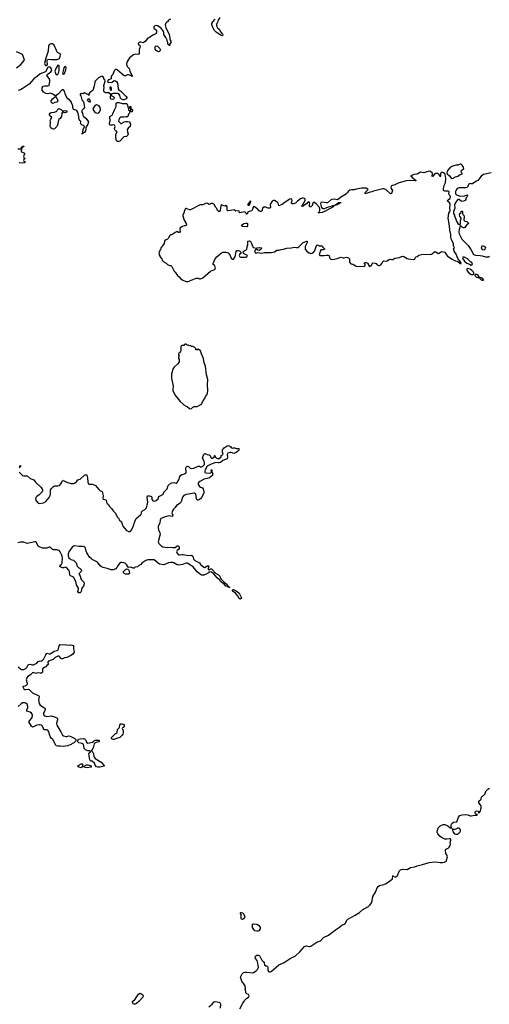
# Model space of a CAD drawing. Header units: inches. Extents: x 2221774 to 2440637, y 201306 to 357559.
# Tile 165 of 245: x 2384758 to 2393257, y 226898 to 244721. Entities that reach past the tile are written whole.
import ezdxf

# ---------------------------------------------------------------- set-up
doc = ezdxf.new("R2010")
doc.units = ezdxf.units.IN
doc.header["$MEASUREMENT"] = 0
for name, color, linetype in [('C3282', 7, 'Continuous'), ('C3283', 7, 'Continuous'), ('C3284', 7, 'Continuous'), ('C3292', 7, 'Continuous'), ('C3293', 7, 'Continuous'), ('C3294', 7, 'Continuous')]:
    doc.layers.add(name, color=color, linetype=linetype)

msp = doc.modelspace()

# ---------------------------------------------------------------- linework, layer by layer
at = {"layer": 'C3282', "color": 5, "elevation": 40}
for points in [[(2388790, 228435), (2388770, 228441), (2388765, 228450), (2388765, 228525), (2388749, 228550), (2388760, 228560), (2388770, 228563), (2388794, 228554), (2388823, 228510), (2388831, 228489), (2388826, 228470), (2388810, 228447)], [(2389050, 228221), (2389014, 228230), (2388994, 228250), (2388974, 228290), (2388970, 228351), (2388990, 228358), (2389050, 228351), (2389082, 228330), (2389110, 228296), (2389113, 228287), (2389110, 228264), (2389085, 228230), (2389070, 228221)], [(2386830, 226901), (2386809, 226910), (2386797, 226930), (2386799, 226950), (2386848, 226990), (2386910, 227082), (2386930, 227098), (2386950, 227096), (2386984, 227070), (2386993, 227050), (2386987, 227030), (2386912, 226948), (2386870, 226914), (2386850, 226903)]]:
    msp.add_lwpolyline(points, close=True, dxfattribs=at)
for points in [[(2388743, 226817), (2388798, 226922), (2388822, 226950), (2388829, 226971), (2388838, 226982), (2388869, 227011), (2388898, 227030), (2388908, 227050), (2388907, 227067), (2388896, 227076), (2388867, 227087), (2388850, 227106), (2388849, 227130), (2388838, 227170), (2388842, 227190), (2388836, 227230), (2388814, 227270), (2388779, 227319), (2388758, 227370), (2388757, 227390), (2388787, 227450), (2388810, 227472), (2388830, 227478), (2388870, 227479), (2388970, 227470), (2388990, 227476), (2389036, 227504), (2389064, 227530), (2389075, 227550), (2389078, 227570), (2389062, 227670), (2389053, 227693), (2389026, 227730), (2389022, 227750), (2389029, 227770), (2389050, 227787), (2389071, 227790), (2389090, 227784), (2389104, 227770), (2389140, 227700), (2389172, 227670), (2389182, 227650), (2389191, 227610), (2389210, 227595), (2389232, 227592), (2389242, 227582), (2389250, 227570), (2389251, 227511), (2389267, 227487), (2389290, 227485), (2389310, 227493), (2389450, 227610), (2389543, 227657), (2389655, 227730), (2389750, 227774), (2389829, 227850), (2389910, 227942), (2389930, 227953), (2389946, 227954), (2389995, 227945), (2390000, 227946)], [(2388182, 226850), (2388240, 226900), (2388277, 226943), (2388293, 226947), (2388330, 226944), (2388381, 226930), (2388393, 226910), (2388388, 226830)]]:
    msp.add_lwpolyline(points, dxfattribs=at)
at = {"layer": 'C3283', "color": 5}
for points, elevation in [([(2387722, 240000), (2387770, 239982), (2387810, 239982), (2387847, 240000)], 60), ([(2384750, 236531), (2384765, 236510), (2384811, 236470), (2384830, 236462), (2384890, 236464), (2384950, 236416), (2385013, 236393), (2385041, 236350), (2385141, 236261), (2385166, 236230), (2385173, 236210), (2385173, 236190), (2385165, 236175), (2385110, 236119), (2385065, 236090), (2385051, 236070), (2385046, 236050), (2385047, 236030), (2385058, 236010), (2385090, 235971), (2385110, 235964), (2385190, 235976), (2385230, 236001), (2385290, 236075), (2385311, 236109), (2385318, 236138), (2385314, 236190), (2385318, 236210), (2385330, 236230), (2385370, 236270), (2385390, 236281), (2385410, 236284), (2385450, 236281), (2385478, 236290), (2385502, 236318), (2385522, 236350), (2385530, 236372), (2385540, 236380), (2385550, 236385), (2385556, 236376), (2385623, 236343), (2385687, 236327), (2385730, 236325), (2385750, 236333), (2385783, 236357), (2385810, 236391), (2385850, 236405), (2385930, 236476), (2385954, 236490), (2385970, 236474), (2385984, 236430), (2385988, 236348), (2386001, 236320), (2386010, 236311), (2386070, 236312), (2386118, 236298), (2386132, 236290), (2386190, 236216), (2386210, 236201), (2386250, 236182), (2386266, 236110), (2386261, 236050), (2386270, 236043), (2386314, 236030), (2386322, 236022), (2386327, 235987), (2386343, 235963), (2386358, 235950), (2386386, 235910), (2386427, 235870), (2386450, 235831), (2386490, 235786), (2386522, 235722), (2386551, 235690), (2386559, 235670), (2386599, 235630), (2386616, 235570), (2386628, 235550), (2386682, 235482), (2386730, 235455), (2386750, 235457), (2386770, 235467), (2386789, 235490), (2386804, 235536), (2386824, 235576), (2386829, 235610), (2386844, 235630), (2386847, 235650), (2386867, 235690), (2386944, 235756), (2386954, 235770), (2386970, 235816), (2386981, 235830), (2387024, 235856), (2387050, 235885), (2387074, 235990), (2387072, 236030), (2387063, 236070), (2387070, 236102), (2387110, 236102), (2387130, 236098), (2387143, 236090), (2387151, 236070), (2387148, 236050), (2387153, 236030), (2387170, 236013), (2387192, 236008), (2387230, 236019), (2387261, 236050), (2387275, 236090), (2387351, 236129), (2387379, 236181), (2387425, 236230), (2387444, 236290), (2387450, 236297), (2387470, 236314), (2387510, 236336), (2387550, 236341), (2387590, 236331), (2387610, 236343), (2387637, 236390), (2387654, 236450), (2387670, 236471), (2387690, 236491), (2387730, 236497), (2387765, 236515), (2387773, 236530), (2387766, 236610), (2387770, 236622), (2387785, 236635), (2387790, 236638), (2387810, 236631), (2387842, 236602), (2387870, 236599), (2387910, 236606), (2387990, 236641), (2388010, 236638), (2388030, 236625), (2388050, 236626), (2388070, 236639), (2388104, 236670), (2388104, 236690), (2388094, 236730), (2388073, 236770), (2388069, 236790), (2388090, 236851), (2388109, 236870), (2388150, 236851), (2388190, 236846), (2388206, 236830), (2388217, 236797), (2388230, 236782), (2388250, 236782), (2388270, 236802), (2388286, 236810), (2388286, 236830), (2388290, 236834), (2388294, 236810), (2388312, 236792), (2388340, 236780), (2388370, 236778), (2388406, 236810), (2388407, 236833), (2388422, 236838), (2388426, 236850), (2388438, 236862), (2388428, 236890), (2388430, 236932), (2388458, 236970), (2388510, 237005), (2388529, 237011), (2388550, 237006), (2388582, 236990), (2388594, 236970), (2388610, 236965), (2388630, 236972), (2388650, 236972), (2388678, 236958), (2388718, 236958), (2388730, 236952), (2388721, 236930), (2388697, 236903), (2388673, 236887), (2388632, 236870), (2388586, 236886), (2388570, 236886), (2388525, 236875), (2388511, 236850), (2388521, 236810), (2388511, 236770), (2388437, 236743), (2388390, 236705), (2388370, 236697), (2388350, 236697), (2388310, 236705), (2388223, 236677), (2388150, 236641), (2388114, 236570), (2388106, 236546), (2388106, 236526), (2388130, 236516), (2388210, 236512), (2388228, 236530), (2388226, 236570), (2388230, 236574), (2388234, 236570), (2388234, 236530), (2388252, 236512), (2388245, 236495), (2388246, 236470), (2388225, 236450), (2388191, 236430), (2388150, 236415), (2388096, 236404), (2388017, 236363), (2388000, 236350), (2387989, 236331), (2387988, 236308), (2388010, 236273), (2388030, 236259), (2388068, 236248), (2388081, 236230), (2388090, 236170), (2388088, 236150), (2388047, 236070), (2388030, 236049), (2388010, 236034), (2387990, 236022), (2387970, 236022), (2387956, 236056), (2387946, 236130), (2387930, 236150), (2387913, 236153), (2387810, 236130), (2387770, 236128), (2387729, 236111), (2387704, 236076), (2387685, 236010), (2387670, 235977), (2387645, 235955), (2387597, 235930), (2387572, 235890), (2387541, 235859), (2387522, 235830), (2387514, 235794), (2387530, 235754), (2387525, 235735), (2387510, 235729), (2387470, 235738), (2387410, 235730), (2387315, 235690), (2387302, 235670), (2387292, 235610), (2387266, 235554), (2387263, 235530), (2387269, 235489), (2387296, 235430), (2387300, 235410), (2387265, 235270), (2387269, 235250), (2387277, 235237), (2387310, 235201), (2387350, 235180), (2387390, 235172), (2387430, 235169), (2387490, 235173), (2387530, 235165), (2387570, 235170), (2387610, 235197), (2387630, 235199), (2387645, 235170), (2387644, 235150), (2387630, 235130), (2387608, 235112), (2387595, 235090), (2387599, 235070), (2387630, 235036), (2387650, 235033), (2387690, 235043), (2387710, 235043), (2387810, 235023), (2387870, 235028), (2387892, 235010), (2387911, 234951), (2387928, 234930), (2388012, 234892), (2388030, 234861), (2388090, 234811), (2388110, 234805), (2388150, 234835), (2388174, 234834), (2388178, 234830), (2388166, 234790), (2388170, 234774), (2388190, 234754), (2388195, 234770), (2388210, 234781), (2388230, 234779), (2388250, 234763), (2388301, 234701), (2388355, 234675), (2388382, 234650), (2388401, 234601), (2388459, 234539), (2388496, 234510), (2388517, 234477), (2388531, 234470), (2388533, 234453), (2388543, 234457), (2388562, 234450), (2388558, 234442), (2388550, 234442), (2388529, 234450), (2388526, 234466), (2388519, 234461), (2388490, 234467), (2388461, 234501), (2388394, 234550), (2388378, 234578), (2388330, 234616), (2388273, 234693), (2388230, 234723), (2388190, 234729), (2388177, 234710), (2388130, 234685), (2388090, 234669), (2388050, 234669), (2388030, 234678), (2387970, 234729), (2387897, 234817), (2387790, 234883), (2387770, 234886), (2387702, 234858), (2387630, 234850), (2387610, 234855), (2387549, 234890), (2387530, 234895), (2387490, 234893), (2387450, 234890), (2387368, 234852), (2387290, 234864), (2387262, 234882), (2387190, 234943), (2387074, 234946), (2387042, 234930), (2386970, 234882), (2386950, 234862), (2386910, 234838), (2386890, 234818), (2386850, 234809), (2386830, 234795), (2386810, 234795), (2386770, 234809), (2386730, 234808), (2386707, 234827), (2386690, 234857), (2386670, 234878), (2386649, 234890), (2386610, 234898), (2386590, 234896), (2386563, 234877), (2386541, 234850), (2386516, 234804), (2386497, 234783), (2386450, 234763), (2386410, 234764), (2386363, 234783), (2386270, 234805), (2386238, 234818), (2386217, 234837), (2386163, 234903), (2386070, 234950), (2386050, 234965), (2386030, 234987), (2385974, 235070), (2385961, 235101), (2385950, 235153), (2385942, 235170), (2385930, 235180), (2385907, 235187), (2385830, 235186), (2385750, 235196), (2385730, 235190), (2385706, 235174), (2385646, 235090), (2385635, 235050), (2385636, 235016), (2385650, 234981), (2385670, 234959), (2385681, 234950), (2385730, 234936), (2385764, 234910), (2385778, 234890), (2385797, 234830), (2385815, 234810), (2385850, 234790), (2385872, 234770), (2385877, 234750), (2385870, 234730), (2385828, 234690), (2385846, 234666), (2385870, 234590), (2385918, 234538), (2385926, 234510), (2385914, 234466), (2385884, 234430), (2385874, 234410), (2385870, 234370), (2385863, 234357), (2385850, 234344), (2385830, 234344), (2385821, 234350), (2385812, 234370), (2385821, 234410), (2385820, 234430), (2385783, 234490), (2385773, 234553), (2385730, 234628), (2385710, 234643), (2385676, 234656), (2385667, 234667), (2385658, 234730), (2385650, 234754), (2385605, 234805), (2385590, 234810), (2385550, 234799), (2385530, 234802), (2385501, 234810), (2385485, 234825), (2385490, 234850), (2385512, 234868), (2385526, 234890), (2385532, 234972), (2385528, 235010), (2385520, 235030), (2385491, 235091), (2385470, 235110), (2385450, 235120), (2385430, 235123), (2385364, 235124), (2385340, 235140), (2385310, 235171), (2385290, 235171), (2385250, 235157), (2385177, 235157), (2385110, 235178), (2385090, 235193), (2385059, 235259), (2385050, 235267), (2385030, 235270), (2384890, 235240), (2384830, 235263), (2384770, 235266), (2384726, 235250)], 40), ([(2384750, 236638), (2384762, 236638), (2384771, 236651), (2384771, 236630), (2384758, 236622), (2384750, 236609)], 40), ([(2384730, 233008), (2384770, 232970), (2384790, 232961), (2384830, 232959), (2384870, 232975), (2384886, 232994), (2384910, 233043), (2384922, 233050), (2384947, 233053), (2384982, 233042), (2385010, 233044), (2385065, 233075), (2385090, 233102), (2385108, 233112), (2385150, 233117), (2385170, 233126), (2385194, 233150), (2385230, 233227), (2385250, 233252), (2385290, 233241), (2385310, 233244), (2385341, 233259), (2385382, 233290), (2385438, 233302), (2385450, 233311), (2385460, 233330), (2385472, 233390), (2385490, 233410), (2385610, 233408), (2385670, 233401), (2385690, 233405), (2385710, 233402), (2385730, 233392), (2385731, 233330), (2385739, 233310), (2385741, 233270), (2385716, 233230), (2385685, 233210), (2385610, 233178), (2385570, 233169), (2385530, 233153), (2385510, 233154), (2385501, 233161), (2385470, 233202), (2385450, 233198), (2385402, 233178), (2385363, 233137), (2385330, 233129), (2385279, 233110), (2385265, 233090), (2385271, 233050), (2385247, 233033), (2385230, 233009), (2385210, 233003), (2385168, 232970), (2385170, 232910), (2385160, 232900), (2385150, 232894), (2385130, 232893), (2385090, 232901), (2385070, 232890), (2385050, 232887), (2385010, 232905), (2384990, 232896), (2384956, 232864), (2384907, 232833), (2384888, 232810), (2384875, 232770), (2384895, 232710), (2384891, 232690), (2384873, 232667), (2384850, 232656), (2384814, 232650), (2384814, 232646), (2384818, 232630), (2384831, 232610), (2384850, 232599), (2384870, 232595), (2384910, 232603), (2384930, 232595), (2384990, 232539), (2385103, 232483), (2385110, 232470), (2385097, 232410), (2385110, 232341), (2385130, 232314), (2385190, 232279), (2385217, 232250), (2385215, 232210), (2385191, 232169), (2385188, 232150), (2385197, 232130), (2385210, 232119), (2385249, 232111), (2385330, 232121), (2385385, 232105), (2385430, 232081), (2385439, 232070), (2385441, 232050), (2385424, 231990), (2385430, 231950), (2385504, 231830), (2385530, 231770), (2385550, 231757), (2385590, 231747), (2385613, 231747), (2385650, 231756), (2385670, 231751), (2385756, 231710), (2385771, 231690), (2385771, 231670), (2385730, 231625), (2385710, 231617), (2385690, 231602), (2385623, 231577), (2385550, 231562), (2385490, 231572), (2385449, 231569), (2385419, 231579), (2385410, 231589), (2385357, 231690), (2385330, 231716), (2385310, 231749), (2385280, 231840), (2385270, 231858), (2385250, 231868), (2385207, 231867), (2385192, 231872), (2385172, 231932), (2385153, 231950), (2385130, 231957), (2385110, 231960), (2385070, 231953), (2385010, 231918), (2384990, 231913), (2384973, 231933), (2384925, 232010), (2384936, 232030), (2384974, 232070), (2384984, 232090), (2384988, 232130), (2384982, 232150), (2384969, 232170), (2384946, 232186), (2384886, 232206), (2384888, 232230), (2384906, 232270), (2384908, 232290), (2384890, 232331), (2384870, 232347), (2384853, 232353), (2384830, 232357), (2384810, 232355), (2384782, 232338), (2384730, 232289)], 40)]:
    msp.add_lwpolyline(points, dxfattribs=dict(at, elevation=elevation))
for points, elevation in [([(2387770, 238846), (2387750, 238846), (2387738, 238842), (2387730, 238826), (2387690, 238826), (2387673, 238807), (2387672, 238730), (2387653, 238687), (2387638, 238682), (2387634, 238670), (2387634, 238650), (2387642, 238630), (2387634, 238610), (2387634, 238590), (2387642, 238570), (2387642, 238530), (2387618, 238490), (2387551, 238430), (2387538, 238410), (2387505, 238310), (2387505, 238230), (2387534, 238090), (2387528, 238030), (2387531, 238010), (2387566, 237930), (2387663, 237810), (2387730, 237751), (2387770, 237725), (2387790, 237718), (2387830, 237686), (2387850, 237676), (2387870, 237681), (2387890, 237705), (2387910, 237718), (2387970, 237722), (2388050, 237762), (2388079, 237830), (2388110, 237862), (2388121, 237899), (2388150, 237938), (2388159, 237960), (2388163, 238010), (2388157, 238110), (2388162, 238210), (2388141, 238290), (2388121, 238450), (2388099, 238510), (2388084, 238590), (2388048, 238670), (2388028, 238730), (2387990, 238758), (2387970, 238748), (2387947, 238747), (2387946, 238770), (2387926, 238790), (2387890, 238806), (2387870, 238806), (2387850, 238826), (2387830, 238818), (2387807, 238827), (2387788, 238828)], 60), ([(2386730, 234685), (2386670, 234686), (2386650, 234696), (2386639, 234710), (2386637, 234730), (2386642, 234738), (2386670, 234768), (2386690, 234781), (2386715, 234775), (2386734, 234754), (2386744, 234710), (2386736, 234690)], 40), ([(2388750, 234234), (2388730, 234245), (2388699, 234299), (2388663, 234343), (2388621, 234370), (2388609, 234391), (2388616, 234404), (2388630, 234406), (2388665, 234390), (2388692, 234372), (2388730, 234339), (2388767, 234270), (2388770, 234248)], 40), ([(2386450, 231693), (2386430, 231697), (2386417, 231710), (2386421, 231730), (2386458, 231762), (2386490, 231799), (2386499, 231801), (2386519, 231821), (2386530, 231870), (2386560, 231900), (2386567, 231913), (2386570, 231950), (2386583, 231970), (2386590, 231976), (2386610, 231978), (2386634, 231970), (2386650, 231954), (2386651, 231931), (2386630, 231906), (2386618, 231902), (2386614, 231890), (2386631, 231850), (2386631, 231810), (2386625, 231790), (2386611, 231770), (2386571, 231730), (2386510, 231709), (2386470, 231693)], 40), ([(2385990, 231628), (2386074, 231645), (2386100, 231660), (2386110, 231671), (2386130, 231679), (2386190, 231682), (2386195, 231675), (2386198, 231670), (2386182, 231650), (2386142, 231638), (2386116, 231624), (2386107, 231613), (2386090, 231542), (2386064, 231496), (2386054, 231490), (2386070, 231482), (2386093, 231430), (2386102, 231382), (2386121, 231350), (2386230, 231284), (2386291, 231210), (2386210, 231190), (2386170, 231189), (2386150, 231194), (2386125, 231225), (2386110, 231262), (2386070, 231298), (2386042, 231302), (2386025, 231325), (2386009, 231431), (2386015, 231450), (2386038, 231470), (2386038, 231478), (2386028, 231488), (2385990, 231484), (2385950, 231506), (2385926, 231526), (2385910, 231610), (2385890, 231622), (2385830, 231632), (2385809, 231650), (2385809, 231670), (2385823, 231697), (2385850, 231706), (2385910, 231708), (2385930, 231703), (2385957, 231677), (2385966, 231646)], 40), ([(2385870, 231178), (2385830, 231188), (2385806, 231210), (2385828, 231230), (2385870, 231251), (2385893, 231253), (2385894, 231210)], 40), ([(2385970, 231177), (2385926, 231190), (2385926, 231210), (2385969, 231231), (2385990, 231231), (2386050, 231214), (2386054, 231210), (2386050, 231189)], 40)]:
    msp.add_lwpolyline(points, close=True, dxfattribs=dict(at, elevation=elevation))
at = {"layer": 'C3284', "color": 5}
for points, elevation in [([(2387490, 244733), (2387451, 244710), (2387430, 244684), (2387410, 244673), (2387393, 244630), (2387402, 244582), (2387464, 244450), (2387479, 244350), (2387491, 244330), (2387491, 244310), (2387472, 244270), (2387470, 244246), (2387466, 244266), (2387448, 244268), (2387440, 244280), (2387439, 244310), (2387430, 244322), (2387424, 244350), (2387400, 244400), (2387368, 244450), (2387366, 244490), (2387358, 244510), (2387316, 244570), (2387250, 244612), (2387210, 244613), (2387195, 244605), (2387184, 244590), (2387188, 244568), (2387231, 244530), (2387234, 244494), (2387227, 244470), (2387210, 244456), (2387170, 244442), (2387127, 244410), (2387063, 244377), (2387033, 244330), (2387010, 244313), (2386990, 244304), (2386950, 244316), (2386930, 244316), (2386921, 244310), (2386904, 244290), (2386906, 244270), (2386910, 244265), (2386930, 244262), (2386938, 244250), (2386922, 244170), (2386923, 244117), (2386918, 244102), (2386910, 244093), (2386850, 244094), (2386818, 244082), (2386748, 244032), (2386695, 243950), (2386691, 243910), (2386696, 243890), (2386710, 243865), (2386738, 243838), (2386749, 243790), (2386781, 243721), (2386793, 243710), (2386791, 243691), (2386794, 243690), (2386790, 243690), (2386783, 243703), (2386730, 243723), (2386710, 243723), (2386670, 243702), (2386650, 243705), (2386610, 243732), (2386530, 243805), (2386510, 243817), (2386490, 243817), (2386465, 243795), (2386444, 243730), (2386423, 243710), (2386411, 243690), (2386414, 243670), (2386411, 243650), (2386365, 243630), (2386345, 243610), (2386356, 243590), (2386370, 243583), (2386431, 243589), (2386470, 243619), (2386490, 243616), (2386510, 243602), (2386530, 243570), (2386539, 243470), (2386553, 243453), (2386586, 243430), (2386682, 243330), (2386697, 243310), (2386697, 243303), (2386687, 243290), (2386650, 243270), (2386630, 243270), (2386602, 243282), (2386582, 243302), (2386570, 243349), (2386550, 243377), (2386530, 243382), (2386450, 243383), (2386414, 243370), (2386412, 243350), (2386451, 243331), (2386467, 243310), (2386459, 243290), (2386450, 243281), (2386430, 243274), (2386410, 243282), (2386403, 243310), (2386408, 243368), (2386383, 243383), (2386370, 243406), (2386345, 243395), (2386310, 243396), (2386290, 243409), (2386283, 243423), (2386281, 243459), (2386285, 243490), (2386281, 243530), (2386302, 243610), (2386298, 243630), (2386282, 243642), (2386278, 243670), (2386258, 243698), (2386230, 243694), (2386185, 243670), (2386126, 243610), (2386115, 243590), (2386103, 243517), (2386082, 243438), (2386030, 243402), (2386011, 243370), (2386010, 243346), (2386007, 243367), (2385993, 243367), (2385930, 243398), (2385900, 243380), (2385870, 243382), (2385850, 243375), (2385850, 243362), (2385863, 243343), (2385885, 243270), (2385904, 243244), (2385917, 243217), (2385926, 243170), (2385928, 243130), (2385914, 243106), (2385890, 243084), (2385884, 243070), (2385885, 243050), (2385893, 243030), (2385899, 242990), (2385911, 242970), (2385956, 242936), (2386001, 242870), (2385990, 242830), (2385957, 242770), (2385956, 242730), (2385951, 242710), (2385930, 242681), (2385910, 242666), (2385897, 242663), (2385890, 242649), (2385887, 242670), (2385898, 242682), (2385907, 242733), (2385928, 242790), (2385910, 242808), (2385886, 242810), (2385870, 242826), (2385858, 242850), (2385866, 242870), (2385862, 242882), (2385850, 242886), (2385830, 242926), (2385829, 242970), (2385807, 243050), (2385790, 243076), (2385733, 243093), (2385721, 243130), (2385722, 243170), (2385698, 243210), (2385695, 243230), (2385658, 243270), (2385630, 243289), (2385612, 243312), (2385581, 243381), (2385569, 243429), (2385553, 243453), (2385530, 243449), (2385510, 243434), (2385459, 243381), (2385416, 243350), (2385411, 243330), (2385418, 243310), (2385430, 243301), (2385444, 243270), (2385446, 243250), (2385431, 243230), (2385395, 243225), (2385372, 243210), (2385350, 243204), (2385329, 243229), (2385329, 243250), (2385350, 243287), (2385408, 243330), (2385400, 243340), (2385359, 243370), (2385310, 243389), (2385270, 243381), (2385230, 243382), (2385189, 243409), (2385166, 243446), (2385162, 243470), (2385165, 243490), (2385185, 243515), (2385210, 243523), (2385270, 243523), (2385290, 243532), (2385305, 243610), (2385304, 243624), (2385294, 243654), (2385248, 243710), (2385263, 243737), (2385290, 243752), (2385320, 243780), (2385339, 243810), (2385335, 243830), (2385310, 243862), (2385290, 243868), (2385270, 243858), (2385225, 243775), (2385130, 243744), (2385080, 243700), (2385011, 243650), (2384928, 243552), (2384805, 243470), (2384770, 243453), (2384730, 243442)], 40), ([(2388382, 244758), (2388347, 244713), (2388344, 244690), (2388321, 244639), (2388318, 244610), (2388335, 244575), (2388370, 244547), (2388398, 244498), (2388430, 244461), (2388434, 244446), (2388430, 244430), (2388390, 244441), (2388352, 244472), (2388315, 244495), (2388286, 244526), (2388257, 244570), (2388234, 244630), (2388234, 244650), (2388255, 244685), (2388295, 244730)], 40), ([(2384698, 243850), (2384777, 243910), (2384843, 243990), (2384822, 244062), (2384808, 244088), (2384774, 244110), (2384697, 244137)], 40), ([(2384723, 242383), (2384776, 242384), (2384788, 242392), (2384790, 242414), (2384802, 242418), (2384810, 242434), (2384830, 242434), (2384830, 242426), (2384818, 242422), (2384810, 242406), (2384798, 242402), (2384785, 242350), (2384791, 242330), (2384834, 242310), (2384842, 242302), (2384843, 242290), (2384825, 242245), (2384833, 242227), (2384833, 242213), (2384854, 242210), (2384838, 242202), (2384825, 242170), (2384830, 242162), (2384853, 242153), (2384850, 242128), (2384810, 242121), (2384750, 242129)], 40), ([(2390000, 241415), (2389990, 241425), (2389970, 241421), (2389948, 241390), (2389900, 241360), (2389890, 241346), (2389877, 241343), (2389870, 241335), (2389864, 241350), (2389876, 241364), (2389925, 241450), (2389923, 241470), (2389910, 241482), (2389890, 241490), (2389870, 241489), (2389843, 241477), (2389784, 241436), (2389750, 241397), (2389708, 241388), (2389689, 241389), (2389680, 241400), (2389678, 241410), (2389687, 241450), (2389684, 241470), (2389670, 241480), (2389650, 241475), (2389560, 241420), (2389510, 241377), (2389450, 241349), (2389438, 241398), (2389420, 241420), (2389370, 241447), (2389350, 241448), (2389325, 241435), (2389295, 241390), (2389292, 241370), (2389299, 241330), (2389290, 241310), (2389247, 241307), (2389210, 241329), (2389175, 241325), (2389152, 241310), (2389145, 241270), (2389130, 241249), (2389110, 241249), (2389090, 241262), (2389050, 241309), (2389033, 241313), (2389010, 241333), (2388990, 241337), (2388981, 241330), (2388974, 241286), (2388968, 241272), (2388956, 241264), (2388908, 241252), (2388884, 241236), (2388877, 241203), (2388870, 241198), (2388859, 241219), (2388839, 241239), (2388830, 241242), (2388742, 241222), (2388729, 241229), (2388735, 241245), (2388730, 241258), (2388710, 241261), (2388670, 241258), (2388637, 241277), (2388575, 241265), (2388522, 241262), (2388512, 241272), (2388511, 241331), (2388502, 241350), (2388490, 241357), (2388470, 241345), (2388450, 241349), (2388424, 241364), (2388410, 241378), (2388397, 241350), (2388385, 241270), (2388370, 241244), (2388353, 241253), (2388335, 241270), (2388323, 241303), (2388304, 241325), (2388282, 241370), (2388270, 241382), (2388245, 241395), (2388225, 241395), (2388190, 241378), (2388155, 241395), (2388130, 241398), (2388071, 241369), (2388032, 241368), (2388010, 241362), (2387850, 241278), (2387830, 241278), (2387770, 241306), (2387758, 241302), (2387732, 241250), (2387732, 241230), (2387713, 241187), (2387712, 241170), (2387736, 241090), (2387771, 241030), (2387778, 241010), (2387776, 241004), (2387750, 240988), (2387733, 240987), (2387704, 240976), (2387654, 240950), (2387654, 240910), (2387662, 240890), (2387650, 240868), (2387630, 240866), (2387610, 240886), (2387570, 240868), (2387550, 240848), (2387510, 240826), (2387490, 240826), (2387470, 240806), (2387451, 240769), (2387432, 240750), (2387392, 240730), (2387378, 240710), (2387372, 240670), (2387342, 240630), (2387330, 240606), (2387314, 240590), (2387310, 240566), (2387294, 240550), (2387294, 240530), (2387274, 240510), (2387282, 240490), (2387284, 240464), (2387293, 240447), (2387293, 240433), (2387330, 240394), (2387334, 240370), (2387374, 240330), (2387410, 240312), (2387430, 240292), (2387470, 240272), (2387491, 240271), (2387511, 240251), (2387551, 240170), (2387571, 240150), (2387611, 240091), (2387644, 240064), (2387660, 240040), (2387710, 240005), (2387722, 240000)], 60), ([(2390000, 241345), (2389997, 241350), (2390000, 241361)], 60), ([(2387847, 240000), (2387890, 240021), (2387950, 240041), (2387990, 240045), (2388010, 240032), (2388030, 240031), (2388070, 240051), (2388209, 240170), (2388270, 240191), (2388290, 240202), (2388302, 240230), (2388296, 240250), (2388283, 240270), (2388259, 240290), (2388258, 240310), (2388296, 240390), (2388324, 240430), (2388410, 240500), (2388438, 240510), (2388490, 240515), (2388530, 240503), (2388570, 240451), (2388587, 240407), (2388610, 240386), (2388630, 240385), (2388656, 240430), (2388673, 240527), (2388690, 240543), (2388710, 240546), (2388736, 240536), (2388761, 240510), (2388761, 240490), (2388739, 240470), (2388730, 240450), (2388742, 240430), (2388763, 240423), (2388830, 240420), (2388850, 240421), (2388867, 240430), (2388874, 240445), (2388882, 240450), (2388830, 240475), (2388809, 240490), (2388801, 240510), (2388813, 240530), (2388830, 240544), (2388849, 240551), (2388869, 240570), (2388873, 240610), (2388885, 240650), (2388888, 240710), (2388910, 240718), (2388932, 240712), (2388942, 240702), (2388951, 240670), (2388977, 240610), (2388990, 240595), (2389030, 240585), (2389050, 240585), (2389058, 240590), (2389098, 240598), (2389142, 240590), (2389134, 240586), (2389127, 240570), (2389090, 240546), (2389070, 240549), (2389050, 240564), (2389030, 240563), (2389023, 240557), (2389010, 240530), (2389012, 240510), (2389030, 240496), (2389070, 240507), (2389130, 240493), (2389190, 240504), (2389310, 240509), (2389370, 240518), (2389413, 240547), (2389450, 240551), (2389490, 240563), (2389535, 240565), (2389590, 240587), (2389670, 240590), (2389730, 240606), (2389770, 240598), (2389790, 240600), (2389808, 240612), (2389890, 240689), (2389953, 240713), (2389958, 240710), (2389959, 240690), (2389926, 240614), (2389924, 240590), (2389927, 240570), (2389952, 240530), (2389990, 240501), (2390000, 240499)], 60)]:
    msp.add_lwpolyline(points, dxfattribs=dict(at, elevation=elevation))
for points, elevation in [([(2385350, 244282), (2385330, 244282), (2385291, 244269), (2385281, 244239), (2385275, 244150), (2385230, 244026), (2385208, 243932), (2385210, 243914), (2385218, 243898), (2385230, 243891), (2385250, 243892), (2385262, 243910), (2385253, 243970), (2385254, 243986), (2385262, 243998), (2385290, 244007), (2385330, 244001), (2385430, 244001), (2385450, 244005), (2385469, 244011), (2385479, 244021), (2385490, 244054), (2385496, 244090), (2385490, 244102), (2385444, 244125), (2385422, 244162), (2385382, 244262)], 40), ([(2387270, 244139), (2387250, 244150), (2387230, 244163), (2387209, 244189), (2387209, 244231), (2387230, 244250), (2387250, 244243), (2387297, 244197), (2387301, 244190), (2387299, 244170), (2387290, 244146)], 40), ([(2385450, 243897), (2385415, 243850), (2385391, 243790), (2385410, 243734), (2385430, 243722), (2385450, 243734), (2385466, 243774), (2385472, 243808), (2385472, 243890)], 40), ([(2385590, 243869), (2385570, 243866), (2385556, 243850), (2385547, 243793), (2385531, 243750), (2385550, 243736), (2385570, 243748), (2385594, 243814), (2385597, 243850)], 40), ([(2386410, 243502), (2386390, 243498), (2386387, 243490), (2386394, 243470), (2386394, 243450), (2386410, 243442), (2386418, 243450), (2386419, 243481), (2386419, 243490)], 40), ([(2386030, 243226), (2386010, 243234), (2385994, 243250), (2385985, 243270), (2385990, 243282), (2386010, 243294), (2386034, 243250), (2386036, 243230)], 40), ([(2385530, 243071), (2385570, 243076), (2385610, 243071), (2385611, 243050), (2385590, 243039), (2385570, 243035), (2385558, 243038), (2385550, 243046), (2385530, 243046), (2385522, 243030), (2385522, 243010), (2385513, 242987), (2385512, 242970), (2385492, 242930), (2385467, 242913), (2385459, 242901), (2385443, 242810), (2385431, 242790), (2385390, 242745), (2385370, 242741), (2385348, 242748), (2385324, 242764), (2385310, 242790), (2385317, 242850), (2385317, 242870), (2385310, 242894), (2385319, 242921), (2385342, 242950), (2385301, 242981), (2385297, 242990), (2385297, 243010), (2385309, 243030), (2385330, 243043), (2385390, 243047), (2385430, 243067), (2385450, 243102), (2385469, 243111), (2385516, 243090)], 40), ([(2386170, 243025), (2386150, 243026), (2386130, 243034), (2386092, 243090), (2386089, 243109), (2386130, 243171), (2386150, 243183), (2386185, 243165), (2386211, 243130), (2386213, 243090), (2386203, 243057), (2386190, 243039)], 40), ([(2386610, 243201), (2386650, 243201), (2386670, 243207), (2386690, 243203), (2386701, 243190), (2386724, 243124), (2386734, 243110), (2386728, 243088), (2386750, 243071), (2386767, 243073), (2386768, 243108), (2386762, 243122), (2386747, 243127), (2386749, 243150), (2386770, 243152), (2386772, 243112), (2386782, 243102), (2386790, 243102), (2386798, 243090), (2386802, 243070), (2386790, 243048), (2386770, 243068), (2386750, 243066), (2386743, 243030), (2386725, 243010), (2386716, 242970), (2386710, 242965), (2386677, 242963), (2386645, 242955), (2386590, 242955), (2386570, 242942), (2386551, 242910), (2386546, 242886), (2386585, 242850), (2386590, 242834), (2386606, 242850), (2386646, 242874), (2386670, 242879), (2386710, 242878), (2386751, 242871), (2386751, 242850), (2386761, 242830), (2386756, 242790), (2386723, 242757), (2386703, 242730), (2386708, 242690), (2386721, 242650), (2386716, 242630), (2386690, 242609), (2386640, 242600), (2386570, 242525), (2386550, 242514), (2386530, 242514), (2386509, 242530), (2386497, 242590), (2386495, 242630), (2386499, 242650), (2386519, 242690), (2386506, 242706), (2386490, 242713), (2386478, 242730), (2386476, 242750), (2386483, 242790), (2386475, 242810), (2386450, 242817), (2386430, 242809), (2386406, 242810), (2386390, 242818), (2386382, 242830), (2386384, 242850), (2386398, 242890), (2386389, 242971), (2386430, 242994), (2386446, 243014), (2386472, 243090), (2386502, 243150), (2386504, 243210), (2386520, 243220), (2386550, 243224)], 40), ([(2388930, 241439), (2388920, 241420), (2388891, 241390), (2388883, 241370), (2388890, 241364), (2388910, 241366), (2388929, 241390), (2388938, 241410), (2388942, 241430), (2388938, 241438)], 60), ([(2388870, 240973), (2388790, 240979), (2388774, 240990), (2388783, 241010), (2388815, 241030), (2388850, 241039), (2388870, 241037), (2388879, 241030), (2388883, 241010), (2388882, 240990)], 60)]:
    msp.add_lwpolyline(points, close=True, dxfattribs=dict(at, elevation=elevation))
at = {"layer": 'C3292', "color": 5, "elevation": 40}
for points in [[(2390000, 227946), (2390030, 227950), (2390138, 228022), (2390203, 228050), (2390225, 228070), (2390234, 228086), (2390254, 228106), (2390346, 228150), (2390471, 228249), (2390547, 228293), (2390590, 228333), (2390630, 228349), (2390650, 228364), (2390685, 228430), (2390698, 228442), (2390830, 228509), (2390910, 228558), (2390970, 228612), (2391072, 228668), (2391096, 228690), (2391124, 228736), (2391137, 228770), (2391151, 228850), (2391197, 228930), (2391230, 229008), (2391247, 229033), (2391270, 229050), (2391350, 229070), (2391392, 229088), (2391476, 229144), (2391503, 229170), (2391510, 229230), (2391520, 229220), (2391548, 229208), (2391570, 229207), (2391584, 229216), (2391594, 229226), (2391625, 229310), (2391650, 229335), (2391690, 229346), (2391770, 229336), (2391830, 229377), (2391911, 229389), (2391954, 229406), (2392050, 229429), (2392170, 229468), (2392270, 229478), (2392330, 229474), (2392370, 229464), (2392410, 229463), (2392449, 229471), (2392482, 229490), (2392481, 229510), (2392499, 229570), (2392487, 229607), (2392469, 229630), (2392462, 229690), (2392473, 229707), (2392510, 229724), (2392530, 229741), (2392549, 229770), (2392556, 229796), (2392549, 229830), (2392562, 229870), (2392560, 229880), (2392553, 229893), (2392534, 229894), (2392490, 229886), (2392450, 229890), (2392390, 229918), (2392360, 229940), (2392326, 229986), (2392320, 230000)], [(2392615, 230000), (2392627, 229987), (2392650, 229976), (2392690, 229981), (2392711, 230000)]]:
    msp.add_lwpolyline(points, dxfattribs=at)
at = {"layer": 'C3293', "color": 5, "elevation": 40}
for points in [[(2392320, 230000), (2392316, 230010), (2392319, 230050), (2392334, 230090), (2392349, 230111), (2392370, 230130), (2392390, 230142), (2392430, 230155), (2392450, 230154), (2392482, 230142), (2392507, 230127), (2392550, 230091), (2392574, 230086), (2392568, 230128), (2392570, 230150), (2392580, 230170), (2392610, 230196), (2392670, 230203), (2392697, 230283), (2392725, 230315), (2392767, 230327), (2392830, 230333), (2392870, 230329), (2392910, 230313), (2392930, 230311), (2392990, 230323), (2393030, 230324), (2393042, 230330), (2393037, 230337), (2393006, 230346), (2393003, 230370), (2393010, 230396), (2393030, 230403), (2393055, 230395), (2393063, 230363), (2393070, 230358), (2393093, 230390), (2393113, 230450), (2393109, 230490), (2393070, 230544), (2393067, 230573), (2393108, 230610), (2393119, 230650), (2393179, 230701), (2393186, 230734), (2393200, 230760), (2393230, 230790), (2393259, 230810)], [(2392711, 230000), (2392722, 230010), (2392734, 230030), (2392737, 230050), (2392729, 230070), (2392710, 230084), (2392690, 230085), (2392667, 230073), (2392630, 230065), (2392604, 230064), (2392586, 230074), (2392591, 230050), (2392610, 230005), (2392615, 230000)]]:
    msp.add_lwpolyline(points, dxfattribs=at)
at = {"layer": 'C3294', "color": 5, "elevation": 60}
for points in [[(2392730, 242105), (2392690, 242088), (2392650, 242087), (2392577, 242063), (2392543, 242037), (2392505, 241995), (2392493, 241970), (2392491, 241950), (2392495, 241930), (2392536, 241896), (2392570, 241851), (2392590, 241846), (2392610, 241853), (2392630, 241873), (2392690, 241890), (2392730, 241917), (2392775, 241930), (2392753, 241953), (2392747, 241970), (2392754, 241990), (2392795, 242030), (2392793, 242050), (2392768, 242088), (2392750, 242104)], [(2390490, 241366), (2390472, 241368), (2390462, 241362), (2390466, 241370), (2390498, 241382), (2390498, 241390), (2390530, 241412), (2390574, 241410), (2390552, 241408), (2390542, 241398), (2390542, 241390), (2390502, 241378), (2390502, 241370)], [(2393150, 240549), (2393130, 240562), (2393119, 240590), (2393130, 240631), (2393170, 240618), (2393191, 240590), (2393170, 240555)], [(2392790, 240425), (2392781, 240420), (2392775, 240410), (2392778, 240390), (2392811, 240350), (2392850, 240316), (2392898, 240298), (2392930, 240278), (2392948, 240290), (2392954, 240306), (2392935, 240330), (2392917, 240337), (2392870, 240387), (2392850, 240401), (2392810, 240422)], [(2392865, 240215), (2392848, 240212), (2392848, 240190), (2392876, 240150), (2392930, 240110), (2392950, 240107), (2392970, 240110), (2392977, 240123), (2392977, 240130), (2392970, 240150), (2392943, 240183), (2392910, 240204)], [(2393002, 240110), (2392998, 240090), (2393015, 240070), (2393030, 240061), (2393084, 240044), (2393091, 240030), (2393111, 240010), (2393130, 240005), (2393150, 240008), (2393153, 240010), (2393143, 240030), (2393110, 240049), (2393080, 240060), (2393053, 240093), (2393030, 240108)]]:
    msp.add_lwpolyline(points, close=True, dxfattribs=at)
for points in [[(2390000, 240499), (2390030, 240491), (2390050, 240497), (2390081, 240519), (2390097, 240543), (2390130, 240632), (2390140, 240640), (2390150, 240645), (2390162, 240642), (2390185, 240625), (2390190, 240614), (2390210, 240634), (2390230, 240622), (2390243, 240603), (2390282, 240570), (2390250, 240554), (2390230, 240558), (2390210, 240554), (2390179, 240470), (2390190, 240450), (2390270, 240451), (2390310, 240460), (2390339, 240459), (2390356, 240450), (2390366, 240410), (2390376, 240396), (2390387, 240387), (2390410, 240380), (2390450, 240384), (2390503, 240397), (2390550, 240419), (2390570, 240420), (2390610, 240410), (2390630, 240411), (2390670, 240420), (2390690, 240416), (2390711, 240410), (2390724, 240390), (2390728, 240330), (2390750, 240301), (2390790, 240296), (2390850, 240260), (2390870, 240255), (2390990, 240258), (2391009, 240270), (2391009, 240290), (2390995, 240310), (2391001, 240319), (2391015, 240325), (2391030, 240324), (2391065, 240310), (2391066, 240290), (2391075, 240270), (2391090, 240255), (2391124, 240270), (2391134, 240290), (2391135, 240305), (2391150, 240322), (2391194, 240314), (2391210, 240305), (2391230, 240281), (2391250, 240271), (2391270, 240274), (2391294, 240286), (2391314, 240305), (2391330, 240342), (2391346, 240354), (2391390, 240348), (2391410, 240355), (2391430, 240376), (2391450, 240384), (2391490, 240378), (2391510, 240382), (2391550, 240404), (2391630, 240415), (2391670, 240435), (2391690, 240439), (2391710, 240436), (2391770, 240398), (2391790, 240390), (2391890, 240383), (2391910, 240390), (2391930, 240427), (2391950, 240434), (2391983, 240457), (2392030, 240471), (2392170, 240478), (2392190, 240472), (2392210, 240478), (2392230, 240491), (2392270, 240526), (2392290, 240521), (2392330, 240491), (2392350, 240492), (2392390, 240525), (2392430, 240521), (2392450, 240511), (2392483, 240463), (2392503, 240443), (2392585, 240385), (2392630, 240362), (2392685, 240345), (2392730, 240307), (2392748, 240310), (2392738, 240338), (2392690, 240397), (2392655, 240475), (2392623, 240530), (2392609, 240571), (2392626, 240590), (2392608, 240630), (2392609, 240670), (2392574, 240734), (2392563, 240783), (2392559, 240830), (2392541, 240910), (2392535, 240990), (2392514, 241130), (2392523, 241217), (2392544, 241250), (2392549, 241270), (2392542, 241310), (2392542, 241330), (2392549, 241351), (2392549, 241389), (2392530, 241418), (2392506, 241430), (2392498, 241450), (2392548, 241490), (2392553, 241513), (2392548, 241530), (2392529, 241550), (2392525, 241570), (2392528, 241610), (2392510, 241616), (2392450, 241616), (2392430, 241630), (2392426, 241650), (2392437, 241710), (2392463, 241770), (2392468, 241848), (2392460, 241920), (2392453, 241933), (2392430, 241949), (2392410, 241954), (2392387, 241953), (2392375, 241930), (2392374, 241886), (2392370, 241878), (2392363, 241903), (2392350, 241909), (2392343, 241923), (2392318, 241938), (2392290, 241939), (2392261, 241919), (2392250, 241899), (2392230, 241879), (2392221, 241890), (2392228, 241930), (2392222, 241950), (2392190, 241976), (2392170, 241977), (2392110, 241963), (2392070, 241947), (2392010, 241960), (2391950, 241924), (2391890, 241919), (2391834, 241890), (2391850, 241882), (2391863, 241863), (2391911, 241830), (2391932, 241810), (2391916, 241805), (2391810, 241810), (2391750, 241803), (2391610, 241764), (2391550, 241730), (2391490, 241714), (2391477, 241690), (2391483, 241663), (2391504, 241630), (2391502, 241610), (2391490, 241574), (2391471, 241569), (2391382, 241650), (2391350, 241660), (2391330, 241658), (2391162, 241618), (2391130, 241605), (2391084, 241596), (2391010, 241569), (2391009, 241590), (2391066, 241650), (2391029, 241669), (2390951, 241669), (2390846, 241654), (2390810, 241642), (2390770, 241642), (2390730, 241634), (2390702, 241610), (2390691, 241590), (2390678, 241582), (2390670, 241569), (2390584, 241516), (2390510, 241459), (2390450, 241470), (2390410, 241466), (2390386, 241454), (2390330, 241404), (2390310, 241404), (2390270, 241415), (2390230, 241417), (2390211, 241409), (2390204, 241390), (2390217, 241337), (2390223, 241323), (2390250, 241302), (2390276, 241304), (2390347, 241333), (2390397, 241343), (2390450, 241362), (2390460, 241360), (2390462, 241350), (2390435, 241345), (2390425, 241335), (2390425, 241330), (2390391, 241310), (2390275, 241250), (2390230, 241230), (2390190, 241223), (2390165, 241225), (2390162, 241230), (2390178, 241242), (2390190, 241270), (2390192, 241292), (2390181, 241321), (2390130, 241380), (2390092, 241412), (2390070, 241409), (2390059, 241390), (2390055, 241365), (2390030, 241334), (2390010, 241329), (2390000, 241345)], [(2393290, 241949), (2393150, 241916), (2393110, 241889), (2393051, 241809), (2393012, 241790), (2392951, 241749), (2392930, 241749), (2392910, 241755), (2392892, 241748), (2392865, 241695), (2392855, 241685), (2392830, 241679), (2392710, 241677), (2392677, 241663), (2392661, 241650), (2392646, 241610), (2392645, 241570), (2392657, 241557), (2392726, 241526), (2392808, 241532), (2392850, 241551), (2392862, 241530), (2392850, 241506), (2392834, 241490), (2392832, 241468), (2392822, 241450), (2392810, 241442), (2392769, 241429), (2392750, 241435), (2392710, 241464), (2392690, 241468), (2392662, 241438), (2392631, 241390), (2392625, 241370), (2392631, 241310), (2392612, 241250), (2392612, 241210), (2392625, 241185), (2392626, 241170), (2392642, 241142), (2392670, 241062), (2392690, 241032), (2392710, 241014), (2392730, 241014), (2392738, 241030), (2392738, 241090), (2392748, 241110), (2392748, 241130), (2392725, 241165), (2392715, 241190), (2392725, 241215), (2392746, 241230), (2392750, 241254), (2392770, 241254), (2392772, 241210), (2392782, 241190), (2392802, 241170), (2392802, 241130), (2392794, 241110), (2392794, 241090), (2392813, 241073), (2392851, 241071), (2392880, 241040), (2392882, 241030), (2392877, 241023), (2392850, 241008), (2392810, 240955), (2392790, 240955), (2392770, 240962), (2392758, 240970), (2392750, 240986), (2392730, 240986), (2392710, 240926), (2392703, 240890), (2392704, 240870), (2392710, 240845), (2392761, 240750), (2392873, 240633), (2392921, 240561), (2392971, 240471), (2393010, 240458), (2393094, 240454), (2393130, 240447), (2393190, 240427), (2393230, 240426), (2393249, 240431), (2393260, 240440)], [(2390000, 241361), (2390007, 241390), (2390005, 241410), (2390000, 241415)]]:
    msp.add_lwpolyline(points, dxfattribs=at)

doc.saveas('drawing.dxf')
